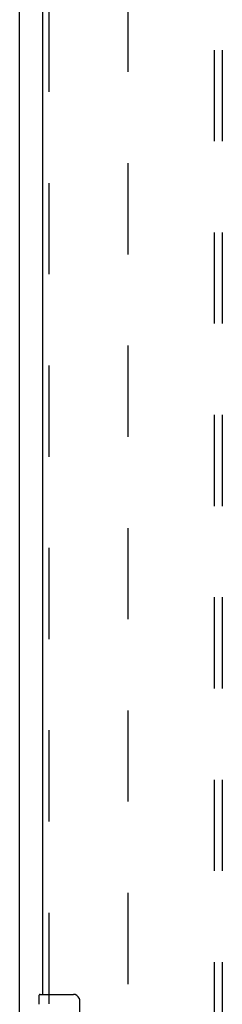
# Model space of a CAD drawing. Header units: inches. Extents: x 0 to 268, y 0 to 174.
# Tile 37 of 125: x 48.14 to 51.42, y 102.31 to 118.24. Entities that reach past the tile are written whole.
import ezdxf

# ---------------------------------------------------------------- set-up
doc = ezdxf.new("R2010")
doc.units = ezdxf.units.IN
doc.header["$LTSCALE"] = 14.754949
doc.header["$MEASUREMENT"] = 0
doc.linetypes.add('HIDDEN', pattern=[0.2, 0.1, -0.1])
doc.layers.get('0').update_dxf_attribs({"linetype": 'CONTINUOUS'})
for name, color, linetype in [('DEFAULT_2', 8, 'HIDDEN'), ('LEFT_OR_SECONDARY_DOOR_ASSEMBLY', 7, 'CONTINUOUS'), ('SUBPANEL', 7, 'CONTINUOUS')]:
    doc.layers.add(name, color=color, linetype=linetype)

msp = doc.modelspace()

# ---------------------------------------------------------------- linework, layer by layer
at = {"color": 7, "linetype": 'Continuous'}
msp.add_line((48.143, 47.349), (48.143, 131.099), dxfattribs=at)
at = {"layer": 'DEFAULT_2', "color": 8, "linetype": 'HIDDEN'}
msp.add_line((49.893, 127.724), (49.893, 54.724), dxfattribs=at)
at = {"layer": 'LEFT_OR_SECONDARY_DOOR_ASSEMBLY', "color": 8, "linetype": 'HIDDEN'}
msp.add_line((48.622, 102.319), (48.622, 123.129), dxfattribs=at)
at = {"layer": 'LEFT_OR_SECONDARY_DOOR_ASSEMBLY', "color": 3, "linetype": 'Continuous'}
msp.add_line((48.518, 102.474), (48.518, 122.974), dxfattribs=at)
at = {"layer": 'LEFT_OR_SECONDARY_DOOR_ASSEMBLY', "color": 7, "linetype": 'Continuous'}
for p, q in [((48.458, 102.313), (48.458, 102.459)), ((48.473, 102.474), (49.013, 102.474)), ((49.113, 102.374), (49.113, 101.574))]:
    msp.add_line(p, q, dxfattribs=at)
msp.add_lwpolyline([(49.107, 102.41), (49.109, 102.404), (49.11, 102.398), (49.112, 102.392), (49.112, 102.386), (49.113, 102.38), (49.113, 102.374)], dxfattribs=at)
for centre, radius, start, end in [((48.473, 102.459), 0.015, 90, 180), ((49.013, 102.374), 0.1, 21.1999, 90)]:
    msp.add_arc(centre, radius, start, end, dxfattribs=at)
at = {"layer": 'SUBPANEL', "color": 8, "linetype": 'HIDDEN'}
for p, q in [((51.3, 57.255), (51.3, 125.192)), ((51.425, 57.255), (51.425, 125.192))]:
    msp.add_line(p, q, dxfattribs=at)

doc.saveas('drawing.dxf')
